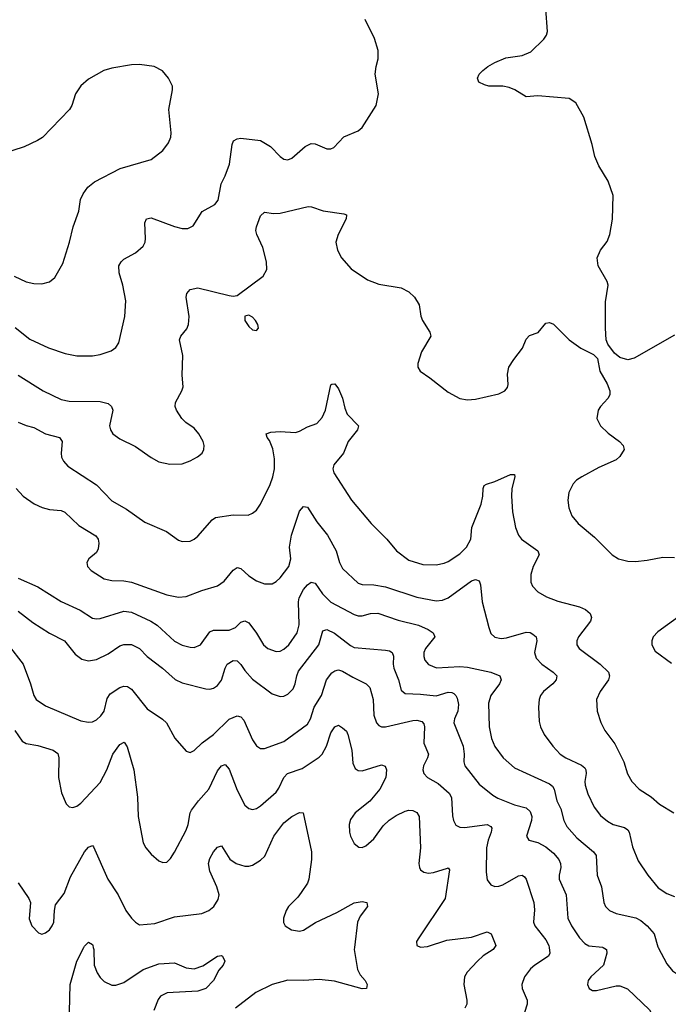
# Model space of a CAD drawing. Header units: inches. Extents: x 1308439 to 1441336, y 959892 to 1036309.
# Tile 101 of 167: x 1402898 to 1406218, y 969709 to 974750. Entities that reach past the tile are written whole.
import ezdxf

# ---------------------------------------------------------------- set-up
doc = ezdxf.new("R2010")
doc.units = ezdxf.units.IN
doc.header["$MEASUREMENT"] = 0
doc.layers.add('B4906', color=7, linetype='Continuous')
doc.layers.add('B4907', color=7, linetype='Continuous')

msp = doc.modelspace()

# ---------------------------------------------------------------- linework, layer by layer
at = {"layer": 'B4906', "color": 6}
for points, elevation in [([(1403152.6, 969670), (1403155.8, 969810), (1403190, 969930), (1403226.3, 970000)], 2100), ([(1403274.1, 970000), (1403276.2, 969990), (1403278, 969910), (1403294.3, 969870), (1403310, 969845.5), (1403330, 969825.4), (1403370, 969806.2), (1403390, 969806.2), (1403430, 969819.8), (1403530, 969887.5), (1403610, 969916.5), (1403690, 969921.5), (1403750, 969895.2), (1403790, 969890.4), (1403834.5, 969905.5), (1403910, 969955.3), (1403930, 969959), (1403935.4, 969955.4), (1403948.2, 969930), (1403938.3, 969910), (1403917, 969883), (1403889.4, 969830), (1403850.9, 969790), (1403810, 969775.4), (1403652, 969768), (1403618.6, 969750), (1403606.5, 969733.5), (1403583.5, 969676.5)], 2100), ([(1404611.5, 970000), (1404610.3, 969990), (1404627.5, 969887.5), (1404639.7, 969859.7), (1404666.3, 969830), (1404676.2, 969810), (1404672.4, 969790), (1404650, 969788.6), (1404508.2, 969828.2), (1404430, 969835.1), (1404350, 969830.3), (1404270, 969832.2), (1404190.7, 969810), (1404106.9, 969770), (1404001.5, 969690)], 2200), ([(1405327.9, 970000), (1405320.8, 969990), (1405270, 969956.7), (1405241.2, 969930), (1405187.3, 969872.7), (1405174.6, 969850), (1405171.1, 969810), (1405186.7, 969730), (1405186, 969710), (1405176.8, 969690)], 2300), ([(1405607.7, 970000), (1405611.9, 969970), (1405604.7, 969955.3), (1405534, 969910), (1405512.6, 969890), (1405482.1, 969850), (1405467.6, 969810), (1405469.1, 969790), (1405494.6, 969730), (1405495.5, 969710), (1405469.4, 969630)], 2400), ([(1405884, 970000), (1405900.5, 969990), (1405903.6, 969970), (1405885.3, 969910), (1405820.8, 969850), (1405807, 969830), (1405804.8, 969810), (1405813.1, 969790), (1405830, 969779.6), (1405850, 969778.9), (1405950, 969803.3), (1405970, 969802.8), (1406008.3, 969788.3), (1406121.2, 969681.2), (1406171.6, 969591.6), (1406190, 969576.1), (1406210, 969572.5), (1406230, 969576.5)], 2500), ([(1406165.7, 970000), (1406210, 969915.8), (1406239.5, 969879.5), (1406263.9, 969863.9), (1406290, 969859.6), (1406410, 969891.7), (1406433.5, 969906.5), (1406517.4, 970000)], 2600)]:
    msp.add_lwpolyline(points, dxfattribs=dict(at, elevation=elevation))
at = {"layer": 'B4907', "color": 6}
for points, elevation in [([(1406250, 973134.8), (1406043.2, 973016.8), (1406010, 973007.7), (1405970, 973020.4), (1405943, 973043), (1405907.8, 973087.8), (1405900.4, 973110), (1405895.7, 973170), (1405895.4, 973304.6), (1405909.8, 973390), (1405905.1, 973410), (1405857.8, 973490), (1405853.5, 973530), (1405869.8, 973570), (1405905.3, 973614.7), (1405919, 973650), (1405931.9, 973728.1), (1405934.9, 973850), (1405910, 973923.5), (1405861.4, 974001.4), (1405840.7, 974050), (1405828.2, 974110), (1405785.9, 974250), (1405743.5, 974323.5), (1405710, 974346.5), (1405550, 974360.2), (1405490, 974354.7), (1405431.3, 974391.3), (1405402.2, 974402.2), (1405370, 974409.2), (1405299, 974410), (1405276.1, 974416.1), (1405248.4, 974430), (1405240.9, 974450), (1405248.7, 974470), (1405267.7, 974490), (1405293.1, 974510), (1405329.8, 974530), (1405385.9, 974554.1), (1405470, 974565.9), (1405514.5, 974585.5), (1405580.2, 974650), (1405593.8, 974670), (1405599.1, 974690), (1405590, 974805.2)], 2900), ([(1402873.5, 973173.5), (1402950, 973114.6), (1403044.2, 973070), (1403130, 973040.2), (1403190, 973028.4), (1403270, 973029.2), (1403310, 973035.2), (1403365.1, 973054.9), (1403388.9, 973071.1), (1403404.4, 973095.6), (1403435.1, 973230), (1403440.5, 973310), (1403426.3, 973390), (1403406.4, 973453.6), (1403405.4, 973490), (1403416.1, 973510), (1403430, 973523.3), (1403490, 973555.7), (1403529.8, 973590.2), (1403539.1, 973610), (1403542.1, 973630), (1403537.6, 973710), (1403546.9, 973730), (1403570, 973735.3), (1403690, 973691.3), (1403730, 973681.1), (1403758.6, 973681.4), (1403784.9, 973695.1), (1403831.8, 973768.2), (1403896.2, 973803.8), (1403913.5, 973826.5), (1403929.5, 973910), (1403950, 973950), (1403970.7, 974010), (1403984.6, 974110), (1403992, 974130), (1404010, 974140.4), (1404030, 974143.5), (1404130, 974131.1), (1404180.8, 974100.8), (1404230, 974049.1), (1404250, 974035.8), (1404270, 974032), (1404290, 974040.1), (1404359.6, 974100.4), (1404390, 974115.1), (1404410, 974113.8), (1404470, 974089.2), (1404490, 974089.1), (1404505.4, 974094.6), (1404556.5, 974150), (1404630, 974180.1), (1404650, 974198.4), (1404722.2, 974310), (1404733.7, 974370), (1404717.8, 974470), (1404721.6, 974510), (1404732.4, 974550), (1404732.3, 974592.3), (1404713.2, 974653.1), (1404666.6, 974750)], 3000), ([(1402870, 973436.4), (1402930, 973407.8), (1402970, 973398.9), (1403010, 973397.9), (1403050, 973407.1), (1403076.6, 973430), (1403118, 973502), (1403151.6, 973610), (1403170.4, 973690), (1403200.6, 973770), (1403208, 973830), (1403221.6, 973858.4), (1403247.1, 973892.9), (1403281, 973919), (1403412.2, 973987.8), (1403570, 974034.5), (1403630, 974079.8), (1403659.9, 974120.1), (1403670.9, 974149.1), (1403672.8, 974170), (1403660.4, 974290), (1403679.2, 974390), (1403679.1, 974410), (1403659.7, 974450), (1403627.8, 974487.8), (1403586.6, 974510), (1403510, 974521), (1403470, 974518.7), (1403370, 974502.3), (1403327.4, 974490), (1403250, 974444.9), (1403209.7, 974410.3), (1403183.5, 974370), (1403164.7, 974310), (1403152.2, 974290), (1403013.8, 974146.2), (1402989.5, 974130.5), (1402920.4, 974099.6), (1402810, 974063.4)], 3100), ([(1402890, 972930), (1403017.9, 972850), (1403110, 972806), (1403150, 972797.3), (1403310, 972794.8), (1403350, 972784.4), (1403368.1, 972770), (1403374.9, 972750), (1403357.3, 972670), (1403361.6, 972650), (1403374.9, 972630), (1403410, 972603.4), (1403490, 972565.5), (1403570, 972508.2), (1403610, 972486.3), (1403666.6, 972473.4), (1403730, 972475.6), (1403769.5, 972490.5), (1403808.1, 972511.9), (1403830.7, 972530), (1403840.9, 972550), (1403841.7, 972570), (1403836.2, 972590), (1403813.7, 972630), (1403790, 972658.9), (1403748.1, 972688.1), (1403728, 972708), (1403700.3, 972750), (1403693.7, 972770), (1403695.4, 972790), (1403727.8, 972850), (1403733.6, 972870), (1403728.8, 972930), (1403733.2, 973030), (1403715.2, 973110), (1403723.1, 973130), (1403753.8, 973166.2), (1403761.8, 973190), (1403764.4, 973230), (1403749.2, 973330), (1403752.3, 973347.7), (1403770.9, 973369.1), (1403810, 973376.8), (1403970, 973337.1), (1403990, 973334), (1404010, 973337.1), (1404144, 973436), (1404161.8, 973470), (1404160.1, 973510), (1404142.6, 973582.6), (1404111.4, 973650), (1404106.7, 973670), (1404109.6, 973690), (1404130, 973745), (1404150, 973764.2), (1404197.1, 973757.1), (1404230, 973758.4), (1404373.3, 973793.3), (1404392, 973792), (1404451.1, 973771.1), (1404556.6, 973756.6), (1404570.9, 973750.9), (1404569.5, 973730), (1404527.3, 973650), (1404516.3, 973610), (1404524.4, 973570), (1404545.5, 973530), (1404594, 973474), (1404677.2, 973417.2), (1404735.4, 973395.4), (1404850, 973377.6), (1404890, 973357), (1404918.2, 973330), (1404941.8, 973290), (1404951.5, 973231.5), (1404959.4, 973210), (1404997.7, 973150), (1405001.3, 973130), (1404955.1, 973050), (1404935.9, 972990), (1404935.8, 972970), (1404947.9, 972950), (1404997, 972917), (1405090, 972842.6), (1405149.7, 972809.7), (1405190, 972803.3), (1405230, 972806.8), (1405350, 972834.2), (1405381.4, 972850), (1405393.7, 972866.3), (1405397.6, 972882.4), (1405394.7, 972934.7), (1405401.4, 972970), (1405426.2, 973010), (1405472.1, 973067.9), (1405490, 973114.8), (1405507.8, 973132.2), (1405551.3, 973148.7), (1405590, 973196.6), (1405610, 973199), (1405630, 973190.1), (1405709.4, 973110), (1405770, 973067.7), (1405835, 973035), (1405854.7, 973014.7), (1405866.4, 972950), (1405905.4, 972885.4), (1405919.1, 972850), (1405917.9, 972830), (1405908.1, 972810), (1405871, 972770), (1405858.6, 972750), (1405852, 972708), (1405870.6, 972670), (1405910, 972632.4), (1405967.5, 972590), (1405986.4, 972570), (1405991, 972550), (1405970, 972512.7), (1405950, 972495.9), (1405862.8, 972457.2), (1405775.4, 972410), (1405747.8, 972392.2), (1405730, 972373.2), (1405708.8, 972330), (1405702.8, 972290), (1405707.6, 972250), (1405724.2, 972210), (1405755.7, 972170), (1405840.5, 972100.5), (1405930, 972010.8), (1405962, 971990), (1406010, 971978.1), (1406050, 971976.4), (1406110, 971982.3), (1406190, 971998.1), (1406250, 971996.4)], 2900), ([(1402890, 972689.6), (1402930, 972671.7), (1402970, 972662.6), (1403030, 972629.5), (1403100.6, 972610), (1403114.7, 972590), (1403109.8, 972530), (1403112.2, 972510), (1403120.9, 972490), (1403143.5, 972463.5), (1403290, 972367.8), (1403370, 972286.8), (1403443.9, 972243.9), (1403537.8, 972177.8), (1403648.8, 972128.8), (1403710, 972085.9), (1403730, 972078.3), (1403770, 972080.7), (1403790.5, 972089.5), (1403810, 972105.3), (1403882.6, 972190), (1403899.4, 972200.6), (1403990, 972214.4), (1404066.3, 972213.7), (1404090, 972223.3), (1404110, 972239.2), (1404129.8, 972270.2), (1404178.9, 972370), (1404193.9, 972410), (1404202.6, 972450), (1404202, 972502), (1404193, 972553), (1404175.6, 972595.6), (1404164.8, 972610), (1404159.8, 972630), (1404182.5, 972637.5), (1404230, 972642), (1404310, 972636.8), (1404330, 972642.6), (1404370, 972665.5), (1404418.3, 972681.7), (1404446.2, 972713.8), (1404463.2, 972750), (1404490, 972880.3), (1404496.1, 972883.9), (1404510, 972885.1), (1404530, 972859.3), (1404550, 972811.8), (1404561.7, 972761.7), (1404574.4, 972730), (1404632.2, 972670), (1404626.8, 972650), (1404579.5, 972590), (1404555.5, 972530), (1404504.8, 972470), (1404500.1, 972450), (1404505.4, 972430), (1404595.9, 972290), (1404696.1, 972170), (1404776, 972090), (1404826, 972030), (1404890, 971982.2), (1404961.2, 971961.2), (1405030, 971958.6), (1405070, 971967.3), (1405090, 971976.4), (1405150, 972016), (1405184.2, 972050), (1405206, 972090), (1405211.6, 972150), (1405259.4, 972270), (1405267.9, 972310), (1405269.6, 972350.4), (1405275.8, 972364.2), (1405287.4, 972372.6), (1405330, 972385.5), (1405410, 972422), (1405430, 972421.3), (1405432.2, 972410), (1405417.4, 972350), (1405415.5, 972310), (1405420.4, 972230), (1405435.9, 972150), (1405451, 972111), (1405466.9, 972090), (1405550.2, 972030.2), (1405556, 972010), (1405525.5, 971950), (1405513.3, 971910), (1405514.4, 971870), (1405523, 971850), (1405550, 971820.5), (1405594.3, 971794.3), (1405652.4, 971772.4), (1405763.6, 971743.6), (1405794, 971730), (1405817, 971710), (1405824.5, 971690), (1405819.2, 971670), (1405757.3, 971590), (1405749.6, 971570), (1405750.1, 971550), (1405762.1, 971530), (1405869.5, 971450), (1405910.9, 971410), (1405916.7, 971390), (1405912.1, 971370), (1405868.5, 971310), (1405850.1, 971269.9), (1405852.8, 971210), (1405872, 971152), (1405892.5, 971110), (1405943.1, 971043.1), (1405989.3, 970950), (1406009.5, 970889.5), (1406031.2, 970850), (1406067.8, 970810), (1406130, 970771), (1406173.3, 970733.3), (1406246.2, 970690)], 2800), ([(1402879.6, 972350), (1402916.1, 972310), (1402971.8, 972271.8), (1403012.3, 972252.3), (1403050, 972242.7), (1403110, 972236.8), (1403127.8, 972227.8), (1403199.9, 972159.9), (1403286.7, 972106.7), (1403298.9, 972090), (1403303, 972070), (1403299.1, 972040.9), (1403290, 972022.5), (1403251.5, 971990), (1403240.5, 971970), (1403245.1, 971950), (1403263, 971930), (1403330, 971888), (1403370, 971878.8), (1403430, 971877.7), (1403470, 971870.9), (1403650, 971806.1), (1403710, 971793.1), (1403750, 971797.4), (1403830, 971828.2), (1403910, 971850.9), (1403944.8, 971875.2), (1403990, 971931.1), (1404010, 971944.8), (1404030, 971940.3), (1404070, 971903.3), (1404110, 971877.3), (1404150, 971862.1), (1404190, 971862), (1404210, 971873.3), (1404230, 971892), (1404275.1, 971950), (1404285.5, 971990), (1404278.3, 972050), (1404289, 972110), (1404330, 972232.8), (1404350, 972257.4), (1404370, 972254.1), (1404418.4, 972178.4), (1404473.8, 972110), (1404517.9, 972030), (1404534, 971970), (1404550, 971940.4), (1404630, 971865.8), (1404650, 971857.7), (1404710, 971855.7), (1404770, 971846.4), (1404930, 971793.3), (1405030, 971775.2), (1405061.5, 971778.5), (1405090, 971790.4), (1405210, 971877), (1405230, 971883.9), (1405250, 971877.5), (1405256.1, 971856.1), (1405265.4, 971770), (1405298.1, 971638.1), (1405310, 971607.8), (1405330, 971589), (1405361.8, 971581.8), (1405390, 971585.3), (1405490, 971614.1), (1405510, 971611.7), (1405524.1, 971604.1), (1405540.5, 971590), (1405544.4, 971570), (1405533.4, 971510), (1405541.5, 971481.5), (1405570, 971450), (1405628.2, 971410), (1405646.3, 971390), (1405643.3, 971370), (1405626.2, 971350), (1405578.3, 971310), (1405563, 971290), (1405556.4, 971270), (1405553.3, 971230), (1405556.9, 971156.9), (1405563.4, 971130), (1405582.5, 971090), (1405626.6, 971030), (1405663.3, 970990), (1405692.3, 970970), (1405773.8, 970933.8), (1405790, 970919.4), (1405795.9, 970910), (1405797.1, 970890), (1405791, 970850), (1405792.7, 970830), (1405806.3, 970786.3), (1405837.5, 970717.5), (1405870, 970675.6), (1405905.8, 970645.8), (1405935.5, 970630), (1405993.7, 970613.7), (1406010, 970602.8), (1406017.5, 970590), (1406035, 970515), (1406063.7, 970443.7), (1406112, 970370), (1406165, 970305), (1406210, 970276.4), (1406250, 970260.8)], 2700), ([(1402890, 971891), (1402990, 971845.4), (1403110, 971770.9), (1403206.3, 971726.3), (1403270, 971686), (1403290, 971681.9), (1403310, 971684.7), (1403430, 971722.3), (1403470, 971716.1), (1403569.6, 971669.6), (1403601.9, 971650), (1403690, 971567.6), (1403730, 971548.3), (1403770, 971537.1), (1403790, 971536.3), (1403823, 971550), (1403870, 971615.5), (1403890, 971623.8), (1403970, 971623.8), (1404001.5, 971638.5), (1404030, 971665.6), (1404050, 971672.6), (1404070, 971661.4), (1404109.8, 971609.8), (1404145.9, 971550), (1404168.3, 971530), (1404210, 971514.4), (1404230, 971517.3), (1404250, 971527.4), (1404275.1, 971550), (1404318.3, 971610), (1404328.1, 971651.9), (1404324.3, 971770), (1404327.4, 971790), (1404350, 971832), (1404370, 971855.8), (1404390, 971869.5), (1404410, 971865.2), (1404447.7, 971810), (1404490, 971767.8), (1404610, 971703.9), (1404630, 971698.1), (1404650, 971698.4), (1404693.8, 971710), (1404730, 971711.4), (1404835.6, 971675.6), (1404938.8, 971650), (1404988.3, 971628.2), (1405014.4, 971610), (1405022.2, 971590), (1404974.1, 971530), (1404965.8, 971510), (1404965.6, 971490), (1404971.4, 971471.4), (1404990, 971448.2), (1405031.7, 971431.7), (1405150, 971439.1), (1405190, 971435.3), (1405309.6, 971410), (1405354.8, 971390), (1405361.3, 971370), (1405353.9, 971350), (1405309, 971290), (1405297.8, 971250), (1405301.1, 971130), (1405313, 971070), (1405329.3, 971029.3), (1405371.9, 970970), (1405430, 970919.5), (1405610, 970838.2), (1405625.4, 970825.4), (1405633.3, 970810), (1405646.7, 970750), (1405667.2, 970710), (1405683.4, 970650), (1405698.5, 970618.5), (1405750, 970560.8), (1405835.4, 970490), (1405847.8, 970470), (1405854.1, 970370), (1405875.6, 970310), (1405886.8, 970230), (1405896.5, 970210), (1405916.8, 970190), (1405950, 970174.5), (1406051.4, 970151.4), (1406077.2, 970137.2), (1406110.2, 970110), (1406144.5, 970070), (1406163.8, 970003.8), (1406165.7, 970000)], 2600), ([(1402890, 971721.6), (1402964.1, 971664.1), (1403049.4, 971609.4), (1403126.9, 971570), (1403181.5, 971501.5), (1403215.3, 971475.3), (1403250, 971466.9), (1403290, 971475), (1403350, 971503.4), (1403410, 971544.7), (1403430, 971551.2), (1403470, 971550.2), (1403510, 971531.1), (1403549.8, 971489.8), (1403628.6, 971430), (1403692.6, 971372.6), (1403730, 971354.8), (1403850, 971323.5), (1403870, 971322.3), (1403890, 971327.2), (1403910, 971340.4), (1403931.2, 971368.8), (1403948.9, 971430), (1403960.1, 971450), (1403990, 971469.6), (1404010, 971467.5), (1404030, 971448.6), (1404050, 971418.6), (1404090, 971373.6), (1404190, 971298.5), (1404230, 971284.9), (1404250, 971287.3), (1404270, 971297.5), (1404296.6, 971323.4), (1404308.1, 971350), (1404315.3, 971390), (1404325.1, 971414.9), (1404429.3, 971550), (1404450, 971620.2), (1404470, 971627.2), (1404509.2, 971609.2), (1404590, 971545.9), (1404610, 971535.7), (1404770, 971521.6), (1404790, 971518.5), (1404803.9, 971510), (1404811, 971491), (1404808.7, 971450), (1404813.1, 971430), (1404836.5, 971370), (1404850, 971316.8), (1404870, 971299.4), (1404950, 971297), (1405030, 971287.6), (1405090, 971306.3), (1405110, 971305.2), (1405119.6, 971299.6), (1405130.6, 971290.6), (1405137, 971277), (1405143, 971243), (1405139.6, 971210), (1405122.9, 971170), (1405120, 971150), (1405167.3, 971030), (1405173.2, 970990), (1405170.8, 970950), (1405175.7, 970930), (1405250, 970835.4), (1405319.3, 970779.3), (1405344.3, 970764.3), (1405430, 970729.4), (1405490, 970714), (1405510, 970696.2), (1405518.5, 970670), (1405516.9, 970650), (1405491, 970570), (1405503.5, 970550), (1405550, 970537.4), (1405590, 970515.7), (1405630, 970482.4), (1405656.6, 970450), (1405665.3, 970430), (1405666.8, 970410), (1405658.5, 970370), (1405659.8, 970350), (1405695.6, 970270), (1405703.3, 970150), (1405721.4, 970110), (1405762.2, 970050), (1405790, 970019.8), (1405810, 970007.9), (1405881.5, 970001.5), (1405884, 970000)], 2500), ([(1406294.4, 971710), (1406164.2, 971615.8), (1406140.7, 971590), (1406133.3, 971570), (1406133.5, 971550), (1406150, 971517.4), (1406234.7, 971454.7)], 2900), ([(1402838.7, 971550), (1402914.6, 971450), (1402952.5, 971350), (1402969.8, 971290), (1402982.4, 971270), (1403030, 971237.5), (1403210, 971160.7), (1403250, 971153.1), (1403270, 971155.5), (1403290, 971165.1), (1403313.6, 971186.4), (1403329.1, 971210), (1403345.4, 971274.6), (1403360.8, 971299.2), (1403410, 971330), (1403430, 971337.3), (1403450, 971336.3), (1403470, 971322.4), (1403550, 971221.1), (1403628.9, 971168.9), (1403649.8, 971150), (1403691.7, 971071.7), (1403750, 971004.6), (1403770, 970997.4), (1403790, 971008), (1403832.4, 971047.6), (1403890, 971090.8), (1403970, 971168.3), (1404010, 971185), (1404030, 971180.6), (1404044.1, 971164.1), (1404090, 971063.5), (1404110, 971031.9), (1404130, 971017.8), (1404150, 971018.3), (1404250, 971055), (1404370, 971142.9), (1404386, 971170), (1404404.7, 971230), (1404442.5, 971290), (1404467.8, 971370), (1404494.8, 971405.2), (1404510, 971417), (1404530, 971420.9), (1404550, 971414.9), (1404602.9, 971382.9), (1404670.4, 971350.4), (1404689.8, 971330), (1404706.2, 971270), (1404710.6, 971190), (1404724.1, 971150), (1404735.8, 971135.8), (1404750, 971128.8), (1404770, 971130.2), (1404910, 971161.9), (1404930, 971163.5), (1404956.2, 971156.2), (1404965.4, 971145.4), (1404969.3, 971130), (1404966.6, 971046.6), (1404989.6, 970990), (1404985.2, 970970), (1404963.7, 970930), (1404960.8, 970910), (1404965.5, 970890), (1404984.8, 970870), (1405038.9, 970838.9), (1405095.8, 970790), (1405107.5, 970767.5), (1405113.3, 970673.3), (1405118.3, 970650), (1405130, 970625.8), (1405150, 970615.1), (1405173.7, 970613.7), (1405290, 970630.2), (1405310, 970618.7), (1405314.7, 970610), (1405311.6, 970590), (1405296.2, 970550), (1405287.1, 970510), (1405284.6, 970384.6), (1405290, 970346.4), (1405310, 970319.9), (1405330, 970312.5), (1405350, 970313.6), (1405370, 970320.8), (1405450, 970367), (1405470, 970370.2), (1405481.9, 970361.9), (1405490.3, 970350.3), (1405529.3, 970230), (1405532.4, 970192.4), (1405527.6, 970130), (1405534, 970110), (1405590, 970038.2), (1405606.2, 970010), (1405607.7, 970000)], 2400), ([(1402873.4, 971110), (1402910, 971056.2), (1402930, 971044.3), (1402990, 971034.2), (1403069.4, 971010), (1403092.8, 970992.8), (1403097.3, 970970), (1403096.4, 970870), (1403111.1, 970791.1), (1403135.3, 970735.3), (1403150, 970720.3), (1403170, 970716.9), (1403190, 970723.9), (1403210, 970739.4), (1403310, 970843.8), (1403344.1, 970910), (1403374.6, 970990), (1403410, 971039.1), (1403431.6, 971051.6), (1403447.4, 971027.4), (1403481.2, 970910), (1403500.4, 970770), (1403504.5, 970670), (1403530, 970535.9), (1403543.4, 970510), (1403570, 970477.7), (1403610, 970443.3), (1403630, 970435.2), (1403650, 970437.1), (1403657, 970443), (1403670, 970455.1), (1403690, 970487.7), (1403750, 970601.3), (1403760, 970630), (1403770.8, 970689.2), (1403777.6, 970702.4), (1403812.6, 970750), (1403865.9, 970810), (1403910, 970904.8), (1403930, 970929.5), (1403950, 970935.9), (1403970, 970912.1), (1404010, 970805.9), (1404050, 970728.8), (1404071.1, 970711.1), (1404090, 970706.4), (1404110, 970711.9), (1404130, 970724.5), (1404210, 970795.8), (1404224.8, 970815.2), (1404249.3, 970870.7), (1404268.2, 970890), (1404344, 970916), (1404430, 970974), (1404445.9, 970990), (1404468.8, 971031.2), (1404490, 971098.6), (1404510, 971130.1), (1404530, 971138.1), (1404550, 971124.8), (1404570, 971106.5), (1404576.6, 971090), (1404598, 971010), (1404603.5, 970943.5), (1404615.5, 970915.5), (1404630, 970905.5), (1404650, 970904.2), (1404750, 970935.7), (1404767.9, 970927.8), (1404775.4, 970910), (1404772.5, 970870), (1404741.1, 970810), (1404690.4, 970749.6), (1404614.4, 970690), (1404590, 970654.3), (1404584.6, 970630), (1404586.1, 970590), (1404591, 970570), (1404610, 970532.7), (1404633.7, 970513.7), (1404650, 970511.7), (1404670, 970519.8), (1404710, 970555.6), (1404757.3, 970622.7), (1404788.4, 970651.6), (1404824.1, 970675.9), (1404870, 970697.7), (1404890, 970702.6), (1404910, 970700.8), (1404930.5, 970690.5), (1404941.6, 970670), (1404948.4, 970510), (1404941.3, 970430), (1404943.5, 970410), (1404950, 970397.8), (1404965.8, 970385.8), (1404990, 970381.1), (1405016.1, 970383.9), (1405086.7, 970406.7), (1405090, 970406.9), (1405097.9, 970397.9), (1405075.3, 970250), (1404940.1, 970050), (1404929.5, 970030), (1404929.6, 970009.6), (1404950, 970001.5), (1404984.9, 970004.9), (1405083.2, 970036.8), (1405210, 970053.2), (1405290, 970080.3), (1405310.3, 970070.3), (1405334.9, 970010), (1405327.9, 970000)], 2300), ([(1402890, 970330.1), (1402944.4, 970250), (1402953.1, 970230), (1402945.7, 970145.7), (1402960.2, 970110), (1402994.1, 970074.1), (1403010, 970068.7), (1403030, 970074.8), (1403050, 970089.6), (1403063.7, 970110), (1403072.5, 970130), (1403075.3, 970190), (1403081.4, 970218.6), (1403124.6, 970275.4), (1403158.3, 970361.7), (1403230, 970489.1), (1403250, 970513.8), (1403270, 970522.1), (1403275.1, 970515.1), (1403349, 970350), (1403402.4, 970270), (1403441, 970190), (1403470.2, 970150.2), (1403490, 970128.8), (1403510, 970116.5), (1403590, 970123.1), (1403690, 970156.6), (1403830, 970173.3), (1403865.2, 970190), (1403890.8, 970210), (1403914, 970246), (1403918.3, 970270), (1403906.7, 970310), (1403870.5, 970390), (1403863.5, 970430), (1403870, 970455.8), (1403890, 970489.6), (1403910, 970512.8), (1403930, 970519.8), (1403972.8, 970452.8), (1404006.4, 970430), (1404050, 970416.1), (1404070, 970415.6), (1404090, 970421.7), (1404130, 970446.1), (1404152.8, 970467.2), (1404198.9, 970570), (1404250, 970638.8), (1404290, 970670.2), (1404330, 970690.5), (1404348.7, 970688.7), (1404390.5, 970489.5), (1404390.7, 970450), (1404376.8, 970350), (1404370.6, 970329.4), (1404338.8, 970281.2), (1404321.9, 970258.1), (1404273, 970210), (1404261.1, 970190), (1404248.6, 970150), (1404248.2, 970128.2), (1404256.6, 970110), (1404288.1, 970090), (1404330, 970084.1), (1404350, 970088.9), (1404412.3, 970127.7), (1404521.7, 970178.3), (1404610, 970228.9), (1404650, 970235.1), (1404673.8, 970230), (1404677.3, 970210), (1404640.1, 970159.9), (1404626.5, 970130), (1404611.5, 970000)], 2200), ([(1403226.3, 970000), (1403230, 970007.1), (1403250, 970026.8), (1403270, 970015.3), (1403271.9, 970010), (1403274.1, 970000)], 2100)]:
    msp.add_lwpolyline(points, dxfattribs=dict(at, elevation=elevation))
at = {"layer": 'B4907', "color": 6, "elevation": 2900}
msp.add_lwpolyline([(1404070, 973237.3), (1404050, 973232), (1404050.4, 973210), (1404070, 973178.7), (1404090, 973162.6), (1404110, 973158), (1404120.7, 973170), (1404116.4, 973190), (1404104.7, 973210), (1404090, 973226)], close=True, dxfattribs=at)

doc.saveas('drawing.dxf')
